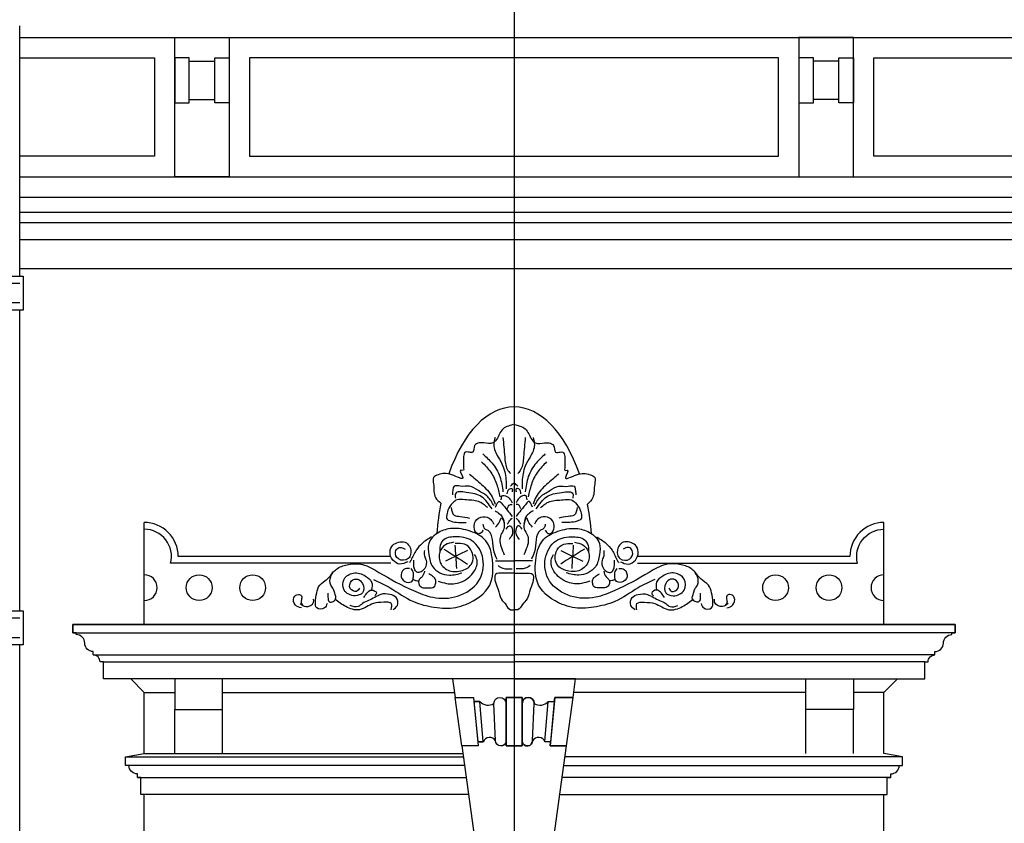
# Model space of a CAD drawing. Extents: x 0 to 286551, y -50 to 581131.
# Tile 148 of 207: x 179654 to 182552, y 559193 to 561558. Entities that reach past the tile are written whole.
import ezdxf

# ---------------------------------------------------------------- set-up
doc = ezdxf.new("R2010")
doc.units = 0
doc.header["$MEASUREMENT"] = 0
for name, color, linetype in [('0.09', 7, 'CONTINUOUS'), ('0.13', 5, 'CONTINUOUS'), ('0.18', 1, 'CONTINUOUS'), ('0.25', 2, 'CONTINUOUS'), ('0.25 GRIJS', 252, 'CONTINUOUS')]:
    doc.layers.add(name, color=color, linetype=linetype)
doc.layers.add('HULPLIJNEN', color=252, linetype='CONTINUOUS', plot=False)

msp = doc.modelspace()

# ---------------------------------------------------------------- linework, layer by layer
at = {"layer": '0.09'}
for points in [[(179653.6, 560802.9), (179653.6, 561539.8)], [(179553.6, 560802.9), (179653.6, 560802.9), (179663.6, 560802.9), (179663.6, 560702.9), (179553.6, 560702.9)], [(179653.6, 559817.9), (179653.6, 560702.9)], [(179553.6, 559817.9), (179653.6, 559817.9), (179663.6, 559817.9), (179663.6, 559717.9), (179553.6, 559717.9)], [(179653.6, 558832.9), (179653.6, 559717.9)]]:
    msp.add_lwpolyline(points, dxfattribs=at)
for points in [[(180745.6, 559958.2), (180097.8, 559958.2, 0.490314), (180020.3, 560058.2, 0.490314)], [(181472, 559958.2), (182119.8, 559958.2, -0.490314), (182197.3, 560058.2, -0.490314)]]:
    msp.add_lwpolyline(points, format="xyb", dxfattribs=at)
for centre in [(180181.9, 559886.3), (180339.3, 559886.3), (181878.3, 559886.3), (182035.7, 559886.3)]:
    msp.add_circle(centre, 37.9, dxfattribs=at)
for centre, start, end in [((180020.3, 559886.3), 270, 90), ((182197.3, 559886.3), 90, 270)]:
    msp.add_arc(centre, 37.9, start, end, dxfattribs=at)
for points, knots in [([(181105.8, 560366.1), (181093.3, 560362.6), (181067.6, 560355.5), (181062.1, 560323.9), (181041.8, 560307.8), (181023.6, 560312.5), (181005.6, 560313.4), (180987.9, 560306.5), (180992.2, 560281.7), (180975.3, 560285.3), (180962.5, 560287.1), (180958.1, 560266.3), (180960.8, 560251.1), (180959.3, 560238.7), (180961.8, 560229.3), (180942.4, 560236.3), (180973, 560194.2), (180915.7, 560226.5), (180895, 560222.1), (180866.9, 560211.9), (180875, 560183.1), (180869.8, 560154.1), (180887.2, 560139.8), (180893.5, 560134.7)], [0, 0, 0, 0, 36.059427, 73.904624, 83.500325, 110.371976, 123.807587, 139.280627, 159.312469, 172.74808, 180.425695, 195.038554, 221.899474, 229.574063, 235.329788, 243.007403, 264.88396, 298.404002, 338.710834, 354.184248, 373.370577, 414.071515, 437.12476, 437.12476, 437.12476, 437.12476]), ([(181111.8, 560366.1), (181124.3, 560362.6), (181150, 560355.5), (181155.5, 560323.9), (181175.8, 560307.8), (181194, 560312.5), (181212, 560313.4), (181229.7, 560306.5), (181225.4, 560281.7), (181242.3, 560285.3), (181255.1, 560287.1), (181259.5, 560266.3), (181256.8, 560251.1), (181258.3, 560238.7), (181255.8, 560229.3), (181275.2, 560236.3), (181244.6, 560194.2), (181301.9, 560226.5), (181322.6, 560222.1), (181350.7, 560211.9), (181342.8, 560182.9), (181346.8, 560154.3), (181330.8, 560137.8), (181324.7, 560131.6)], [0, 0, 0, 0, 36.059427, 73.904624, 83.500325, 110.371976, 123.807587, 139.280627, 159.312469, 172.74808, 180.425695, 195.038554, 221.899474, 229.574063, 235.329788, 243.007403, 264.88396, 298.404002, 338.710834, 354.184248, 373.370577, 414.071515, 439.05257, 439.05257, 439.05257, 439.05257]), ([(181052.9, 560328.5), (181050.9, 560321.2), (181045.5, 560301.3), (181060.4, 560272.4), (181080, 560240.1), (181085.6, 560206.8), (181085.1, 560184.3), (181085, 560177)], [0, 0, 0, 0, 22.157109, 60.320723, 90.750935, 136.564456, 158.384315, 158.384315, 158.384315, 158.384315]), ([(181076, 560328.5), (181077.7, 560309.5), (181080.6, 560278.4), (181083.5, 560240), (181094.5, 560226.1), (181097.8, 560221.9)], [0, 0, 0, 0, 57.98625, 94.74123, 110.410506, 110.410506, 110.410506, 110.410506]), ([(181141.6, 560328.5), (181139.9, 560309.5), (181137, 560278.4), (181134.1, 560240), (181123.1, 560226.1), (181119.8, 560221.9)], [0, 0, 0, 0, 57.98625, 94.74123, 110.410506, 110.410506, 110.410506, 110.410506]), ([(181164.7, 560328.5), (181166.7, 560321.2), (181172.1, 560301.3), (181157.2, 560272.4), (181137.6, 560240.1), (181132, 560206.8), (181132.5, 560184.3), (181132.6, 560177)], [0, 0, 0, 0, 22.157109, 60.320723, 90.750935, 136.564456, 158.384315, 158.384315, 158.384315, 158.384315]), ([(181016.9, 560279.7), (181026.3, 560271.1), (181047, 560252.2), (181070, 560213.9), (181074, 560183.3), (181076, 560168)], [0, 0, 0, 0, 38.125891, 84.14069, 129.954211, 129.954211, 129.954211, 129.954211]), ([(181200.7, 560279.7), (181191.3, 560271.1), (181170.6, 560252.2), (181147.6, 560213.9), (181143.6, 560183.3), (181141.6, 560168)], [0, 0, 0, 0, 38.125891, 84.14069, 129.954211, 129.954211, 129.954211, 129.954211]), ([(181013.1, 560256.6), (181022.6, 560246.8), (181041.6, 560227.3), (181059.2, 560191.3), (181064.5, 560166), (181067, 560153.9)], [0, 0, 0, 0, 40.939043, 81.122565, 118.168006, 118.168006, 118.168006, 118.168006]), ([(181204.5, 560256.6), (181195, 560246.8), (181176, 560227.3), (181158.4, 560191.3), (181153.1, 560166), (181150.6, 560153.9)], [0, 0, 0, 0, 40.939043, 81.122565, 118.168006, 118.168006, 118.168006, 118.168006]), ([(180977.1, 560220.7), (180989.2, 560210.6), (181013.3, 560190.5), (181042.2, 560162), (181050.2, 560139.6), (181052.9, 560132.1)], [0, 0, 0, 0, 47.344563, 94.686157, 118.284817, 118.284817, 118.284817, 118.284817]), ([(181240.5, 560220.7), (181228.4, 560210.6), (181204.3, 560190.5), (181175.3, 560162), (181167.4, 560139.6), (181164.7, 560132.1)], [0, 0, 0, 0, 47.344563, 94.686157, 118.284817, 118.284817, 118.284817, 118.284817]), ([(181049, 560127), (181043.8, 560136.8), (181033.3, 560156.4), (181004.8, 560170.6), (180978.3, 560188.8), (180954.6, 560181.9), (180930.2, 560189.8), (180928.2, 560171.4), (180927.4, 560163.1), (180927, 560159)], [0, 0, 0, 0, 32.39841, 64.801758, 94.665185, 121.629668, 139.605799, 153.006485, 165.905709, 165.905709, 165.905709, 165.905709]), ([(181088.8, 560162.9), (181089.3, 560167.9), (181090, 560176.2), (181105.6, 560179.4), (181103.8, 560171.8), (181102.9, 560168)], [0, 0, 0, 0, 13.824711, 22.904238, 31.888954, 31.888954, 31.888954, 31.888954]), ([(181128.8, 560162.9), (181128.3, 560167.9), (181127.6, 560176.2), (181112, 560179.4), (181113.8, 560171.8), (181114.7, 560168)], [0, 0, 0, 0, 13.824711, 22.904238, 31.888954, 31.888954, 31.888954, 31.888954]), ([(181168.6, 560127), (181173.8, 560136.8), (181184.3, 560156.4), (181212.8, 560170.6), (181239.3, 560188.8), (181263, 560181.9), (181287.4, 560189.8), (181289.4, 560171.4), (181290.2, 560163.1), (181290.6, 560159)], [0, 0, 0, 0, 32.39841, 64.801758, 94.665185, 121.629668, 139.605799, 153.006485, 165.905709, 165.905709, 165.905709, 165.905709]), ([(181031, 560121.8), (181022.4, 560129), (181003.1, 560145), (180970.2, 560143), (180942.7, 560148.4), (180925, 560134), (180913.6, 560116.9), (180910.7, 560100.8), (180909.4, 560087.1), (180926.3, 560080.3), (180944.9, 560077.6), (180960.3, 560078), (180968.1, 560078.2)], [0, 0, 0, 0, 32.403347, 72.537582, 95.65012, 111.321352, 137.313793, 155.691253, 160.825349, 176.496928, 198.66229, 221.774541, 221.774541, 221.774541, 221.774541]), ([(181043.9, 560118), (181034.4, 560131.9), (181015.6, 560159.7), (180977.5, 560165.4), (180933.1, 560171.8), (180935.4, 560154.9), (180936, 560150.1)], [0, 0, 0, 0, 47.341594, 94.079156, 126.409885, 139.245027, 139.245027, 139.245027, 139.245027]), ([(181070.8, 560144.9), (181071.4, 560150.8), (181072.1, 560158.4), (181084.3, 560157.6), (181095.3, 560150.9), (181100.4, 560141), (181102.9, 560135.9)], [0, 0, 0, 0, 13.824818, 17.676764, 33.764079, 50.501041, 50.501041, 50.501041, 50.501041]), ([(181146.8, 560144.9), (181146.2, 560150.8), (181145.5, 560158.4), (181133.3, 560157.6), (181122.3, 560150.9), (181117.2, 560141), (181114.7, 560135.9)], [0, 0, 0, 0, 13.824818, 17.676764, 33.764079, 50.501041, 50.501041, 50.501041, 50.501041]), ([(181173.7, 560118), (181183.2, 560131.9), (181202, 560159.7), (181240.1, 560165.4), (181284.5, 560171.8), (181282.2, 560154.9), (181281.6, 560150.1)], [0, 0, 0, 0, 47.341594, 94.079156, 126.409885, 139.245027, 139.245027, 139.245027, 139.245027]), ([(181186.6, 560121.8), (181195.2, 560129), (181214.4, 560145), (181247.4, 560143), (181274.9, 560148.4), (181292.6, 560134), (181304, 560116.9), (181306.9, 560100.8), (181308.1, 560087.1), (181291.3, 560080.3), (181272.7, 560077.6), (181257.3, 560078), (181249.5, 560078.2)], [0, 0, 0, 0, 32.403347, 72.537582, 95.65012, 111.321352, 137.313793, 155.691253, 160.825349, 176.496928, 198.66229, 221.774541, 221.774541, 221.774541, 221.774541]), ([(180923.2, 560121.8), (180924.8, 560112.9), (180927.7, 560097), (180954.1, 560096.6), (180968.5, 560093.1), (180977.1, 560091)], [0, 0, 0, 0, 23.59855, 41.982431, 69.431335, 69.431335, 69.431335, 69.431335]), ([(181054.1, 560123.1), (181058.1, 560132.9), (181063.2, 560145.2), (181076.4, 560129.3), (181087.6, 560115.9), (181098.2, 560102.2), (181102.9, 560096.1)], [0, 0, 0, 0, 21.054405, 26.500805, 54.771954, 77.627722, 77.627722, 77.627722, 77.627722]), ([(181088.8, 560118), (181091, 560123.9), (181093.8, 560131.7), (181101.1, 560131), (181102.9, 560130.8)], [0, 0, 0, 0, 15.669276, 20.805396, 20.805396, 20.805396, 20.805396]), ([(181163.4, 560123.1), (181159.5, 560132.9), (181154.4, 560145.2), (181141.2, 560129.3), (181130, 560115.9), (181119.4, 560102.2), (181114.7, 560096.1)], [0, 0, 0, 0, 21.054405, 26.500805, 54.771954, 77.627722, 77.627722, 77.627722, 77.627722]), ([(181128.8, 560118), (181126.6, 560123.9), (181123.8, 560131.7), (181116.5, 560131), (181114.7, 560130.8)], [0, 0, 0, 0, 15.669276, 20.805396, 20.805396, 20.805396, 20.805396]), ([(181294.4, 560121.8), (181292.8, 560112.9), (181289.9, 560097), (181263.5, 560096.6), (181249.1, 560093.1), (181240.5, 560091)], [0, 0, 0, 0, 23.59855, 41.982431, 69.431335, 69.431335, 69.431335, 69.431335]), ([(181016.9, 560055.1), (181014.8, 560051.4), (181011.2, 560044.8), (180995.1, 560045), (180989.6, 560064.1), (180993.3, 560085.4), (181016.3, 560098.8), (181040.3, 560090.8), (181046.5, 560078.2), (181049, 560073)], [0, 0, 0, 0, 11.835519, 20.823584, 40.915474, 59.292994, 84.615383, 108.976935, 125.713742, 125.713742, 125.713742, 125.713742]), ([(181052.9, 560112.8), (181062.3, 560106.5), (181077.2, 560096.6), (181079.1, 560079.4), (181079.8, 560073)], [0, 0, 0, 0, 31.784939, 50.162399, 50.162399, 50.162399, 50.162399]), ([(181054.1, 560064.1), (181059, 560069.1), (181065.9, 560076.3), (181072.7, 560101.6), (181085, 560062.4), (181071.3, 560047.4), (181065, 560026.8), (181070.6, 560005.2), (181076.6, 559990.8), (181079.8, 559983.2)], [0, 0, 0, 0, 22.085444, 31.861057, 60.2741, 79.825148, 98.514002, 120.671253, 145.46136, 145.46136, 145.46136, 145.46136]), ([(181088.8, 560073), (181091.6, 560077.5), (181095.6, 560084.1), (181101.2, 560089.3), (181102.9, 560091)], [0, 0, 0, 0, 15.669276, 22.931415, 22.931415, 22.931415, 22.931415]), ([(181128.8, 560073), (181126, 560077.5), (181122, 560084.1), (181116.4, 560089.3), (181114.7, 560091)], [0, 0, 0, 0, 15.669276, 22.931415, 22.931415, 22.931415, 22.931415]), ([(181163.4, 560064.1), (181158.6, 560069.1), (181151.7, 560076.3), (181144.9, 560101.6), (181132.6, 560062.4), (181146.3, 560047.4), (181152.6, 560026.8), (181147, 560005.2), (181141, 559990.8), (181137.8, 559983.2)], [0, 0, 0, 0, 22.085444, 31.861057, 60.2741, 79.825148, 98.514002, 120.671253, 145.46136, 145.46136, 145.46136, 145.46136]), ([(181164.7, 560112.8), (181155.3, 560106.5), (181140.4, 560096.6), (181138.5, 560079.4), (181137.8, 560073)], [0, 0, 0, 0, 31.784939, 50.162399, 50.162399, 50.162399, 50.162399]), ([(181200.7, 560055.1), (181202.8, 560051.4), (181206.4, 560044.8), (181222.5, 560045), (181228, 560064.1), (181224.3, 560085.4), (181201.3, 560098.8), (181177.3, 560090.8), (181171.1, 560078.2), (181168.6, 560073)], [0, 0, 0, 0, 11.835519, 20.823584, 40.915474, 59.292994, 84.615383, 108.976935, 125.713742, 125.713742, 125.713742, 125.713742]), ([(180694.8, 559910.4), (180711.4, 559902.8), (180752.1, 559884.1), (180805.2, 559842.4), (180863.7, 559830.2), (180916.2, 559822.9), (180977, 559835.4), (181046.8, 559883.7), (181048.5, 559963), (181033.5, 560027.8), (180980, 560055.2), (180930.5, 560064.2), (180884.9, 560052.1), (180852.9, 560021.3), (180857.5, 559981.8), (180865.8, 559939.3), (180913.5, 559917.5), (180943.3, 559926.5), (180955.4, 559930.2)], [0, 0, 0, 0, 54.631718, 134.441696, 198.222036, 230.987026, 292.59813, 382.717753, 456.442435, 516.767863, 570.043507, 624.181093, 665.415236, 709.080597, 741.646627, 779.532665, 834.164383, 872.045697, 872.045697, 872.045697, 872.045697]), ([(181016.9, 560073), (181017.9, 560068.1), (181019.6, 560059.5), (181038.6, 560053.7), (181045.7, 560025), (181045.8, 559995.9), (181054.6, 559977.6), (181058, 559970.4)], [0, 0, 0, 0, 13.824711, 24.175916, 54.03193, 90.335565, 113.934115, 113.934115, 113.934115, 113.934115]), ([(181085, 560058.9), (181089.6, 560064.2), (181096.9, 560072.7), (181105.3, 560056.9), (181104.8, 560042), (181097.5, 560032.6), (181093.9, 560028.1)], [0, 0, 0, 0, 15.671579, 24.928406, 42.897645, 59.634606, 59.634606, 59.634606, 59.634606]), ([(181132.6, 560058.9), (181128, 560064.2), (181120.7, 560072.7), (181112.3, 560056.9), (181112.8, 560042), (181120.1, 560032.6), (181123.6, 560028.1)], [0, 0, 0, 0, 15.671579, 24.928406, 42.897645, 59.634606, 59.634606, 59.634606, 59.634606]), ([(181200.7, 560073), (181199.7, 560068.1), (181198, 560059.5), (181179, 560053.7), (181171.9, 560025), (181171.8, 559995.9), (181163, 559977.6), (181159.6, 559970.4)], [0, 0, 0, 0, 13.824711, 24.175916, 54.03193, 90.335565, 113.934115, 113.934115, 113.934115, 113.934115]), ([(181522.8, 559910.4), (181506.2, 559902.8), (181465.5, 559884.1), (181412.4, 559842.4), (181353.9, 559830.2), (181301.4, 559822.9), (181240.6, 559835.4), (181170.8, 559883.7), (181169.1, 559963), (181184.1, 560027.8), (181237.6, 560055.2), (181287.1, 560064.2), (181332.7, 560052.1), (181364.7, 560021.3), (181360, 559981.8), (181351.8, 559939.3), (181304.1, 559917.5), (181274.3, 559926.5), (181262.1, 559930.2)], [0, 0, 0, 0, 54.631718, 134.441696, 198.222036, 230.987026, 292.59813, 382.717753, 456.442435, 516.767863, 570.043507, 624.181093, 665.415236, 709.080597, 741.646627, 779.532665, 834.164383, 872.045697, 872.045697, 872.045697, 872.045697]), ([(180561, 559869.7), (180561, 559866), (180560.9, 559858.1), (180561.6, 559842.9), (180578.3, 559843.7), (180587, 559856.7), (180580.1, 559869.2), (180578.3, 559882.8), (180565.2, 559895.7), (180567.2, 559922.4), (180588.3, 559946.4), (180623.3, 559956.5), (180667.8, 559958.3), (180728.7, 559919.8), (180794.9, 559884.1), (180872.5, 559852.7), (180944.9, 559854.8), (181010.8, 559897.5), (181025.7, 559970.4), (180992, 560030.2), (180940.1, 560038.6), (180898.6, 560032.4), (180889.4, 560007.4), (180890.1, 559996.1), (180890.3, 559991.8)], [0, 0, 0, 0, 11.630683, 24.892103, 36.527285, 50.726133, 63.987553, 76.130656, 91.297074, 115.721548, 147.15093, 181.743463, 222.466745, 276.588468, 391.083915, 451.427903, 524.812861, 600.6821, 667.059594, 729.69958, 781.065267, 818.96335, 840.347362, 853.141152, 853.141152, 853.141152, 853.141152]), ([(180865.9, 560036), (180856.2, 560029.9), (180839.1, 560019.1), (180817.8, 559995.6), (180809.4, 559974.1), (180802.3, 559962), (180800.7, 559959.3)], [0, 0, 0, 0, 34.21591, 60.589111, 93.364769, 102.742658, 102.742658, 102.742658, 102.742658]), ([(181656.6, 559869.7), (181656.6, 559866), (181656.7, 559858.1), (181656, 559842.9), (181639.3, 559843.7), (181630.6, 559856.7), (181637.5, 559869.2), (181639.3, 559882.8), (181652.4, 559895.7), (181650.4, 559922.4), (181629.3, 559946.4), (181594.3, 559956.5), (181549.8, 559958.3), (181488.9, 559919.8), (181422.7, 559884.1), (181345.1, 559852.7), (181272.7, 559854.8), (181206.7, 559897.5), (181191.9, 559970.4), (181225.6, 560030.2), (181277.5, 560038.6), (181319, 560032.4), (181328.2, 560007.4), (181327.5, 559996.1), (181327.3, 559991.8)], [0, 0, 0, 0, 11.630683, 24.892103, 36.527285, 50.726133, 63.987553, 76.130656, 91.297074, 115.721548, 147.15093, 181.743463, 222.466745, 276.588468, 391.083915, 451.427903, 524.812861, 600.6821, 667.059594, 729.69958, 781.065267, 818.96335, 840.347362, 853.141152, 853.141152, 853.141152, 853.141152]), ([(181351.7, 560036), (181361.4, 560029.9), (181378.5, 560019.1), (181399.8, 559995.6), (181408.2, 559974.1), (181415.3, 559962), (181416.9, 559959.3)], [0, 0, 0, 0, 34.21591, 60.589111, 93.364769, 102.742658, 102.742658, 102.742658, 102.742658]), ([(180796, 559962.8), (180788.3, 559959), (180773, 559951.5), (180748.8, 559966.1), (180740.8, 559990.2), (180749.2, 560013), (180768.3, 560020.8), (180788, 560022.7), (180804.1, 560007), (180807.1, 559986.9), (180795.9, 559966), (180766.1, 559964.5), (180756.3, 559989.3), (180766.3, 560005.5), (180779.2, 560004.3), (180785.3, 560001.3), (180787.9, 560000)], [0, 0, 0, 0, 24.294485, 48.250506, 73.997236, 95.381357, 113.591873, 133.371654, 150.665849, 175.338488, 188.903497, 218.014841, 240.478661, 254.677509, 266.312691, 275.173194, 275.173194, 275.173194, 275.173194]), ([(180931, 560019.8), (180922.4, 560018.4), (180904.7, 560015.7), (180885.3, 559989.9), (180888.7, 559953), (180918.8, 559932.4), (180951.2, 559933.9), (180979.5, 559944.5), (180990.2, 559970.8), (180985.7, 559993.7), (180970.3, 560014.9), (180949.3, 560016.4), (180938.4, 560016.3), (180935.7, 560016.3)], [0, 0, 0, 0, 25.411084, 51.937047, 88.160776, 123.99939, 148.433186, 184.854475, 206.238416, 227.462763, 253.080897, 277.953929, 286.098528, 286.098528, 286.098528, 286.098528]), ([(181286.6, 560019.8), (181295.2, 560018.4), (181312.9, 560015.7), (181332.3, 559989.9), (181328.9, 559953), (181298.8, 559932.4), (181266.4, 559933.9), (181238.1, 559944.5), (181227.4, 559970.8), (181231.9, 559993.7), (181247.3, 560014.9), (181268.3, 560016.4), (181279.2, 560016.3), (181281.9, 560016.3)], [0, 0, 0, 0, 25.411084, 51.937047, 88.160776, 123.99939, 148.433186, 184.854475, 206.238416, 227.462763, 253.080897, 277.953929, 286.098528, 286.098528, 286.098528, 286.098528]), ([(181421.6, 559962.8), (181429.3, 559959), (181444.6, 559951.5), (181468.8, 559966.1), (181476.8, 559990.2), (181468.4, 560013), (181449.3, 560020.8), (181429.6, 560022.7), (181413.5, 560007), (181410.5, 559986.9), (181421.7, 559966), (181451.5, 559964.5), (181461.3, 559989.3), (181451.3, 560005.5), (181438.4, 560004.3), (181432.3, 560001.3), (181429.7, 560000)], [0, 0, 0, 0, 24.294485, 48.250506, 73.997236, 95.381357, 113.591873, 133.371654, 150.665849, 175.338488, 188.903497, 218.014841, 240.478661, 254.677509, 266.312691, 275.173194, 275.173194, 275.173194, 275.173194]), ([(180844.9, 559995.3), (180844.3, 559990.2), (180843.3, 559980.4), (180852.6, 559964.6), (180849.8, 559945.5), (180838.2, 559934), (180825.4, 559928.7), (180815.3, 559938.7), (180812.9, 559952.1), (180813.3, 559962), (180813.5, 559967.4)], [0, 0, 0, 0, 15.119811, 28.733808, 53.406406, 64.92266, 78.18835, 88.913705, 102.175125, 118.458043, 118.458043, 118.458043, 118.458043]), ([(180885.6, 559905.8), (180893.7, 559903), (180914.6, 559895.7), (180956, 559899.3), (180991.3, 559926.5), (181004, 559963), (180995.6, 559978.4), (180992.7, 559983.7)], [0, 0, 0, 0, 25.411084, 66.283581, 118.427063, 151.996108, 169.712488, 169.712488, 169.712488, 169.712488]), ([(181332, 559905.8), (181323.9, 559903), (181303, 559895.7), (181261.6, 559899.3), (181226.3, 559926.5), (181213.6, 559963), (181222, 559978.4), (181224.9, 559983.7)], [0, 0, 0, 0, 25.411084, 66.283581, 118.427063, 151.996108, 169.712488, 169.712488, 169.712488, 169.712488]), ([(181372.7, 559995.3), (181373.2, 559990.2), (181374.3, 559980.4), (181365, 559964.6), (181367.8, 559945.5), (181379.4, 559934), (181392.2, 559928.7), (181402.3, 559938.7), (181404.7, 559952.1), (181404.3, 559962), (181404.1, 559967.4)], [0, 0, 0, 0, 15.119811, 28.733808, 53.406406, 64.92266, 78.18835, 88.913705, 102.175125, 118.458043, 118.458043, 118.458043, 118.458043]), ([(181061.8, 559951.1), (181066.4, 559948.1), (181078.7, 559940.1), (181093.6, 559941.3), (181102.9, 559942.1)], [0, 0, 0, 0, 16.087222, 43.082235, 43.082235, 43.082235, 43.082235]), ([(181155.7, 559951.1), (181151.2, 559948.1), (181138.9, 559940.1), (181124, 559941.3), (181114.7, 559942.1)], [0, 0, 0, 0, 16.087222, 43.082235, 43.082235, 43.082235, 43.082235]), ([(180558.5, 559839.4), (180556.7, 559834.6), (180552.1, 559822.1), (180524.2, 559821.3), (180523.3, 559848.3), (180526.6, 559869.5), (180534.9, 559896.9), (180560.3, 559909.7), (180571.1, 559925.3), (180576.5, 559933.1)], [0, 0, 0, 0, 14.969812, 38.082062, 55.206735, 83.705528, 107.304078, 135.577229, 163.848195, 163.848195, 163.848195, 163.848195]), ([(180653.5, 559884.4), (180650.9, 559880.5), (180644.1, 559870.5), (180620.7, 559883), (180626.6, 559908.5), (180649.7, 559914.8), (180666.4, 559897.6), (180668.2, 559868.7), (180635.8, 559858.3), (180603.2, 559874.1), (180603.3, 559914.7), (180637.2, 559934.9), (180668.5, 559924.2), (180693.2, 559904.8), (180690.6, 559888.2), (180689.5, 559880.5)], [0, 0, 0, 0, 12.708676, 32.805104, 54.962354, 73.657226, 92.742341, 119.696296, 143.301362, 179.479579, 211.567437, 243.970892, 281.029101, 306.446317, 328.266176, 328.266176, 328.266176, 328.266176]), ([(180800.7, 559943), (180794.8, 559942.8), (180780.9, 559942.2), (180771.3, 559916.9), (180789, 559899.6), (180811, 559902.6), (180812.2, 559918.2), (180813.7, 559931.4), (180808.3, 559938.9), (180805.4, 559943)], [0, 0, 0, 0, 16.65869, 39.122615, 62.154782, 78.813473, 92.074892, 103.705576, 118.280135, 118.280135, 118.280135, 118.280135]), ([(180844.9, 559934.8), (180843.4, 559928.9), (180840.8, 559919), (180826.8, 559910.7), (180827, 559893.2), (180840.6, 559884.5), (180855.7, 559887), (180873.5, 559884.1), (180878.2, 559899), (180879.5, 559910.4), (180869.5, 559920.1), (180862.1, 559924.3), (180857.7, 559926.7)], [0, 0, 0, 0, 17.71638, 29.23243, 45.515348, 59.716137, 71.351319, 92.583501, 101.441602, 114.235392, 124.960206, 140.128906, 140.128906, 140.128906, 140.128906]), ([(181106.8, 559929.3), (181097.2, 559929.1), (181080.7, 559928.9), (181048.3, 559930.4), (181053.5, 559900.4), (181063.3, 559879.9), (181067.5, 559853.3), (181085, 559838.2), (181093.7, 559819.9), (181103.6, 559821.1), (181106.8, 559821.5)], [0, 0, 0, 0, 30.81643, 52.981825, 76.08516, 99.225182, 127.638226, 150.493994, 169.578245, 178.566311, 178.566311, 178.566311, 178.566311]), ([(181110.8, 559929.3), (181120.4, 559929.1), (181136.9, 559928.9), (181169.3, 559930.4), (181164.1, 559900.4), (181154.3, 559879.9), (181150.1, 559853.3), (181132.6, 559838.2), (181123.9, 559819.9), (181114, 559821.1), (181110.8, 559821.5)], [0, 0, 0, 0, 30.81643, 52.981825, 76.08516, 99.225182, 127.638226, 150.493994, 169.578245, 178.566311, 178.566311, 178.566311, 178.566311]), ([(181372.7, 559934.8), (181374.2, 559928.9), (181376.8, 559919), (181390.8, 559910.7), (181390.6, 559893.2), (181377, 559884.5), (181361.9, 559887), (181344.1, 559884.1), (181339.4, 559899), (181338.1, 559910.4), (181348.1, 559920.1), (181355.5, 559924.3), (181359.9, 559926.7)], [0, 0, 0, 0, 17.71638, 29.23243, 45.515348, 59.716137, 71.351319, 92.583501, 101.441602, 114.235392, 124.960206, 140.128906, 140.128906, 140.128906, 140.128906]), ([(181416.9, 559943), (181422.8, 559942.8), (181436.7, 559942.2), (181446.3, 559916.9), (181428.6, 559899.6), (181406.6, 559902.6), (181405.4, 559918.2), (181403.9, 559931.4), (181409.3, 559938.9), (181412.2, 559943)], [0, 0, 0, 0, 16.65869, 39.122615, 62.154782, 78.813473, 92.074892, 103.705576, 118.280135, 118.280135, 118.280135, 118.280135]), ([(181564.1, 559884.4), (181566.7, 559880.5), (181573.5, 559870.5), (181596.9, 559883), (181591, 559908.5), (181567.9, 559914.8), (181551.2, 559897.6), (181549.4, 559868.7), (181581.8, 559858.3), (181614.4, 559874.1), (181614.3, 559914.7), (181580.4, 559934.9), (181549.1, 559924.2), (181524.4, 559904.8), (181526.9, 559888.2), (181528.1, 559880.5)], [0, 0, 0, 0, 12.708676, 32.805104, 54.962354, 73.657226, 92.742341, 119.696296, 143.301362, 179.479579, 211.567437, 243.970892, 281.029101, 306.446317, 328.266176, 328.266176, 328.266176, 328.266176]), ([(181659.1, 559839.4), (181660.9, 559834.6), (181665.5, 559822.1), (181693.4, 559821.3), (181694.3, 559848.3), (181691, 559869.5), (181682.7, 559896.9), (181657.3, 559909.7), (181646.5, 559925.3), (181641.1, 559933.1)], [0, 0, 0, 0, 14.969812, 38.082062, 55.206735, 83.705528, 107.304078, 135.577229, 163.848195, 163.848195, 163.848195, 163.848195]), ([(180812.3, 559910.4), (180815, 559909), (180820.1, 559906.1), (180825.9, 559906.7), (180828.6, 559906.9)], [0, 0, 0, 0, 8.860502, 17.005388, 17.005388, 17.005388, 17.005388]), ([(181405.3, 559910.4), (181402.6, 559909), (181397.5, 559906.1), (181391.7, 559906.7), (181389, 559906.9)], [0, 0, 0, 0, 8.860502, 17.005388, 17.005388, 17.005388, 17.005388]), ([(180482.8, 559826.6), (180476, 559828.6), (180461.8, 559832.8), (180456.2, 559856.9), (180471.2, 559868.8), (180486, 559863.1), (180482.7, 559850.9), (180481.4, 559841.1), (180485.1, 559837.2), (180486.6, 559835.6)], [0, 0, 0, 0, 20.096598, 42.253849, 57.925192, 67.703626, 80.538769, 89.523485, 95.94193, 95.94193, 95.94193, 95.94193]), ([(180752.4, 559821.5), (180757.6, 559825.2), (180769.7, 559833.6), (180764.9, 559859.9), (180741.2, 559868), (180717.9, 559869.4), (180698.6, 559857.1), (180680.6, 559848.1), (180663.2, 559841.7), (180648.3, 559825.9), (180634.7, 559831.1), (180626.6, 559834.3)], [0, 0, 0, 0, 18.155279, 41.577572, 61.673999, 88.638483, 108.734911, 128.831596, 148.927937, 164.599516, 188.030338, 188.030338, 188.030338, 188.030338]), ([(180666.4, 559857.4), (180669.2, 559861.7), (180674.9, 559870.6), (180687.6, 559883.7), (180708.2, 559872.4), (180701, 559865.1), (180698.5, 559862.5)], [0, 0, 0, 0, 15.669276, 32.408981, 49.148686, 58.405192, 58.405192, 58.405192, 58.405192]), ([(181465.2, 559821.5), (181459.9, 559825.2), (181447.9, 559833.6), (181452.7, 559859.9), (181476.4, 559868), (181499.7, 559869.4), (181519, 559857.1), (181536.9, 559848.1), (181554.4, 559841.7), (181569.3, 559825.9), (181582.9, 559831.1), (181591, 559834.3)], [0, 0, 0, 0, 18.155279, 41.577572, 61.673999, 88.638483, 108.734911, 128.831596, 148.927937, 164.599516, 188.030338, 188.030338, 188.030338, 188.030338]), ([(181551.2, 559857.4), (181548.4, 559861.7), (181542.6, 559870.6), (181530, 559883.7), (181509.4, 559872.4), (181516.6, 559865.1), (181519.1, 559862.5)], [0, 0, 0, 0, 15.669276, 32.408981, 49.148686, 58.405192, 58.405192, 58.405192, 58.405192]), ([(181734.8, 559826.6), (181741.6, 559828.6), (181755.8, 559832.8), (181761.4, 559856.9), (181746.4, 559868.8), (181731.6, 559863.1), (181734.9, 559850.9), (181736.2, 559841.1), (181732.5, 559837.2), (181731, 559835.6)], [0, 0, 0, 0, 20.096598, 42.253849, 57.925192, 67.703626, 80.538769, 89.523485, 95.94193, 95.94193, 95.94193, 95.94193]), ([(180478.9, 559839.4), (180484, 559835.3), (180496.2, 559825.4), (180520.5, 559837), (180519.1, 559849.2), (180518.7, 559852.3)], [0, 0, 0, 0, 18.956692, 45.394076, 54.378598, 54.378598, 54.378598, 54.378598]), ([(180747.3, 559821.5), (180748.7, 559828.6), (180751.8, 559844.5), (180720.2, 559843), (180690.2, 559842.4), (180656, 559814), (180612.6, 559828.4), (180591.8, 559844.5), (180581.6, 559852.3)], [0, 0, 0, 0, 17.969239, 40.134634, 71.190706, 116.036801, 156.842677, 195.657043, 195.657043, 195.657043, 195.657043]), ([(181470.3, 559821.5), (181468.9, 559828.6), (181465.8, 559844.5), (181497.4, 559843), (181527.3, 559842.4), (181561.6, 559814), (181605, 559828.4), (181625.8, 559844.5), (181636, 559852.3)], [0, 0, 0, 0, 17.969239, 40.134634, 71.190706, 116.036801, 156.842677, 195.657043, 195.657043, 195.657043, 195.657043]), ([(181738.7, 559839.4), (181733.6, 559835.3), (181721.4, 559825.4), (181697, 559837), (181698.5, 559849.2), (181698.9, 559852.3)], [0, 0, 0, 0, 18.956692, 45.394076, 54.378598, 54.378598, 54.378598, 54.378598])]:
    msp.add_open_spline(points, degree=3, knots=knots, dxfattribs=at)
for points in [[(181097.8, 560184.7), (181100.8, 560187.7), (181103.8, 560190.7), (181106.8, 560193.7)], [(181119.8, 560184.7), (181116.8, 560187.7), (181113.8, 560190.7), (181110.8, 560193.7)], [(180934.5, 560011.6), (180936.1, 559988.7), (180937.6, 559965.9), (180939.2, 559943)], [(181283.1, 560011.6), (181281.5, 559988.7), (181280, 559965.9), (181278.4, 559943)], [(180901.9, 560000), (180925.2, 559985.2), (180948.5, 559970.5), (180971.7, 559955.8)], [(180971.7, 559995.3), (180950, 559984.9), (180928.3, 559974.4), (180906.6, 559963.9)], [(181315.7, 560000), (181292.4, 559985.2), (181269.1, 559970.5), (181245.9, 559955.8)], [(181245.9, 559995.3), (181267.6, 559984.9), (181289.3, 559974.4), (181311, 559963.9)], [(181054.1, 559965.2), (181072.4, 559965.2), (181090.6, 559965.2), (181108.8, 559965.2)], [(181163.4, 559965.2), (181145.2, 559965.2), (181127, 559965.2), (181108.8, 559965.2)]]:
    msp.add_open_spline(points, degree=3, dxfattribs=at)
at = {"layer": '0.13'}
for points in [[(179653.6, 561505.2), (185606.6, 561505.2)], [(179653.6, 560990.8), (185606.6, 560990.8)], [(179653.6, 560960.7), (185606.6, 560960.7)], [(179653.6, 560910.7), (185606.6, 560910.7)], [(179870.3, 559688.2), (181108.8, 559688.2)], [(182347.3, 559688.2), (181108.8, 559688.2)], [(179900.3, 559668.2), (181108.8, 559668.2)], [(182317.3, 559668.2), (181108.8, 559668.2)], [(180020.3, 559398.2), (180957.9, 559398.2)], [(180000.3, 559328.2), (180967.5, 559328.2)], [(182217.3, 559328.2), (181250.1, 559328.2)]]:
    msp.add_lwpolyline(points, dxfattribs=at)
for points in [[(179653.6, 561445.2), (180050.3, 561445.2), (180050.3, 561155.6), (179653.6, 561155.6)], [(181887.3, 561155.6), (181887.3, 561445.2), (180330.3, 561445.2), (180330.3, 561155.6)], [(182167.3, 561445.2), (182850.3, 561445.2), (182850.3, 561155.6), (182167.3, 561155.6)], [(181017.9, 559432.7), (181008.3, 559551.6), (180990.5, 559551.6), (181001.7, 559432.7)]]:
    msp.add_lwpolyline(points, close=True, dxfattribs=at)
at = {"layer": '0.18'}
for points in [[(180110.3, 561095.6), (180110.3, 561505.2), (180270.3, 561505.2), (180270.3, 561095.6)], [(182107.3, 561095.6), (182107.3, 561505.2), (181947.3, 561505.2), (181947.3, 561095.6)]]:
    msp.add_lwpolyline(points, close=True, dxfattribs=at)
for points in [[(180152.9, 561435.2), (180227.7, 561435.2)], [(182064.7, 561435.2), (181989.9, 561435.2)], [(180152.9, 561322.5), (180227.7, 561322.5)], [(182064.7, 561322.5), (181989.9, 561322.5)], [(179653.6, 561095.6), (185606.6, 561095.6)], [(179653.6, 561035.6), (185606.6, 561035.6)], [(179653.6, 560825.7), (185606.6, 560825.7)], [(179980.3, 559618.2), (180020.3, 559578.2), (180110.3, 559578.2)], [(182237.3, 559618.2), (182197.3, 559578.2), (182107.3, 559578.2)], [(180250.3, 559578.2), (180933.2, 559578.2), (180933.2, 559578.2)], [(181967.3, 559578.2), (181284.4, 559578.2), (181284.4, 559578.2)], [(180110.3, 559398.2), (180110.3, 559528.2)], [(180250.3, 559398.2), (180250.3, 559528.2)], [(181967.3, 559398.2), (181967.3, 559528.2)], [(182107.3, 559398.2), (182107.3, 559528.2)]]:
    msp.add_lwpolyline(points, dxfattribs=at)
for points in [[(180927.7, 559618.2), (180935.2, 559563.5), (180989.4, 559563.5), (180990.5, 559551.6), (181008.3, 559551.6, 0.381043), (181049.3, 559545.7, -1), (181085, 559545.7), (181085, 559563.5), (181132.6, 559563.5), (181132.6, 559545.7, -1), (181168.3, 559545.7, 0.381043), (181209.3, 559551.6), (181227.1, 559551.6), (181228.2, 559563.5), (181282.4, 559563.5), (181289.9, 559618.2)], [(181049.3, 559545.7, -1), (181085, 559545.7), (181085, 559433.5, -0.920634), (181054.2, 559436.1)], [(181168.3, 559545.7, 1), (181132.6, 559545.7), (181132.6, 559433.5, 0.920634), (181163.4, 559436.1)], [(181054.2, 559436.1, 0.608446), (181017.9, 559432.7), (181001.7, 559432.7), (181002.8, 559420.8), (180954.8, 559420.8), (180995.8, 559121.7), (181108.8, 559128.2), (181221.8, 559121.7), (181262.8, 559420.8), (181214.8, 559420.8), (181215.9, 559432.7), (181199.7, 559432.7, 0.608446), (181163.4, 559436.1, -0.920634), (181132.6, 559433.5), (181132.6, 559420.8), (181085, 559420.8), (181085, 559433.5, -0.920634)]]:
    msp.add_lwpolyline(points, format="xyb", close=True, dxfattribs=at)
for points in [[(180974.3, 559278.2), (180010.3, 559278.2), (180010.3, 559328.2), (180000.3, 559328.2), (180000.3, 559338.2, -0.414214), (179975.3, 559363.2), (179965.3, 559363.2), (179965.3, 559388.2), (180020.3, 559398.2)], [(181243.3, 559278.2), (182207.3, 559278.2), (182207.3, 559328.2), (182217.3, 559328.2), (182217.3, 559338.2, 0.414214), (182242.3, 559363.2), (182252.3, 559363.2), (182252.3, 559388.2), (182197.3, 559398.2)]]:
    msp.add_lwpolyline(points, format="xyb", dxfattribs=at)
at = {"layer": '0.25'}
msp.add_line((180020.3, 559778.2), (180020.3, 560078.2), dxfattribs=at)
for points in [[(180152.9, 561312.5), (180152.9, 561445.2), (180110.3, 561445.2), (180110.3, 561312.5)], [(180227.7, 561312.5), (180227.7, 561445.2), (180270.3, 561445.2), (180270.3, 561312.5)], [(181989.9, 561312.5), (181989.9, 561445.2), (181947.3, 561445.2), (181947.3, 561312.5)], [(182064.7, 561312.5), (182064.7, 561445.2), (182107.3, 561445.2), (182107.3, 561312.5)], [(180250.3, 559528.2), (180250.3, 559618.2), (180110.3, 559618.2), (180110.3, 559528.2)], [(181967.3, 559528.2), (181967.3, 559618.2), (182107.3, 559618.2), (182107.3, 559528.2)], [(180954.8, 559420.8), (180935.2, 559563.5), (180989.4, 559563.5), (181002.8, 559420.8)], [(181085, 559420.8), (181085, 559563.5), (181132.6, 559563.5), (181132.6, 559420.8)], [(181132.6, 559420.8), (181132.6, 559563.5), (181085, 559563.5), (181085, 559420.8)], [(181199.7, 559432.7), (181209.3, 559551.6), (181227.1, 559551.6), (181215.9, 559432.7)], [(181262.8, 559420.8), (181282.4, 559563.5), (181228.2, 559563.5), (181214.8, 559420.8)]]:
    msp.add_lwpolyline(points, close=True, dxfattribs=at)
for points in [[(180745.6, 559978.2), (180120.3, 559978.2, 0.414214), (180020.3, 560078.2)], [(182197.3, 559778.2), (182197.3, 560078.2, 0.414214), (182097.3, 559978.2), (181472, 559978.2)], [(181108.8, 559618.2), (179900.3, 559618.2), (179900.3, 559668.2), (179890.3, 559668.2, 0.414214), (179870.3, 559688.2), (179870.3, 559698.2, -0.414214), (179845.3, 559723.2, 0.414214), (179820.3, 559748.2), (179820.3, 559753.2), (179810.3, 559753.2), (179810.3, 559778.2), (181108.8, 559778.2)], [(181108.8, 559618.2), (182317.3, 559618.2), (182317.3, 559668.2), (182327.3, 559668.2, -0.414214), (182347.3, 559688.2), (182347.3, 559698.2, 0.414214), (182372.3, 559723.2, -0.414214), (182397.3, 559748.2), (182397.3, 559753.2), (182407.3, 559753.2), (182407.3, 559778.2), (181108.8, 559778.2)]]:
    msp.add_lwpolyline(points, format="xyb", dxfattribs=at)
for points in [[(181108.8, 559778.2), (179810.3, 559778.2), (179810.3, 559753.2), (181108.8, 559753.2)], [(181108.8, 559778.2), (182407.3, 559778.2), (182407.3, 559753.2), (181108.8, 559753.2)], [(180020.3, 559398.2), (180020.3, 559578.2)], [(182197.3, 559398.2), (182197.3, 559578.2)], [(180962.7, 559363.2), (179965.3, 559363.2), (179965.3, 559388.2), (180959.3, 559388.2)], [(181254.9, 559363.2), (182252.3, 559363.2), (182252.3, 559388.2), (181258.3, 559388.2)], [(180020.3, 558183.2), (180020.3, 559278.2), (180020.3, 559278.2), (180020.3, 559278.2)], [(182197.3, 558183.2), (182197.3, 559278.2), (182197.3, 559278.2), (182197.3, 559278.2)]]:
    msp.add_lwpolyline(points, dxfattribs=at)
for start_param, end_param in [(-0.986115, 0.986109), (1.207261, 1.417823), (-1.417823, -1.214778)]:
    msp.add_ellipse((181108.8, 559978.2), major_axis=(0, 440), ratio=0.523597, start_param=start_param, end_param=end_param, dxfattribs=at)
at = {"layer": '0.25 GRIJS'}
for points in [[(179653.6, 560781.6), (179558, 560781.6)], [(179653.6, 560724.1), (179558, 560724.1)], [(179653.6, 559796.6), (179558, 559796.6)], [(179653.6, 559739.1), (179558, 559739.1)]]:
    msp.add_lwpolyline(points, dxfattribs=at)
at = {"layer": 'HULPLIJNEN'}
msp.add_lwpolyline([(181108.8, 581131.1), (181108.8, 556905.9)], dxfattribs=at)

doc.saveas('drawing.dxf')
